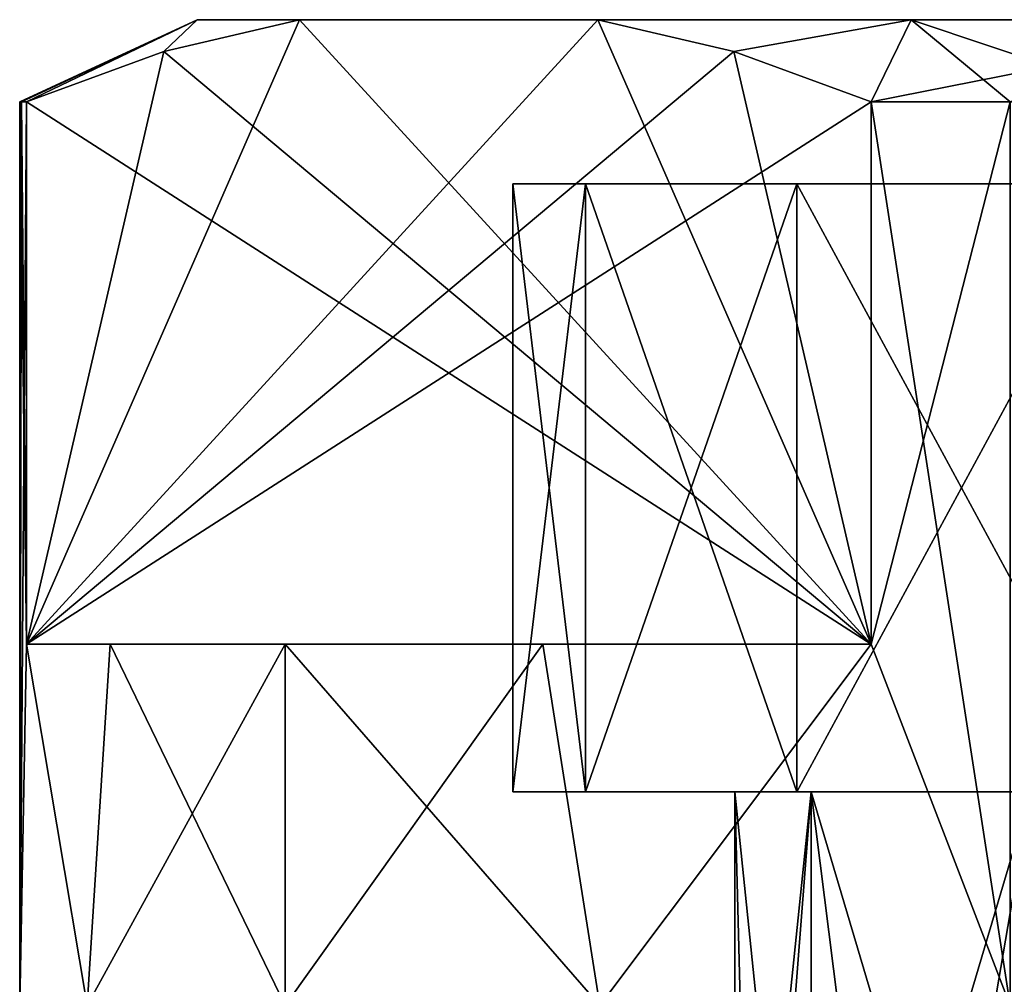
# Model space of a CAD drawing. Extents: x 0 to 500, y -78 to 1266.
# Tile 162 of 197: x 57.95 to 63.94, y 1260.53 to 1266.4. Entities that reach past the tile are written whole.
import ezdxf

# ---------------------------------------------------------------- set-up
doc = ezdxf.new("R2010")
doc.units = 0
doc.header["$LTSCALE"] = 65.185185
for name, color, linetype in [('231', 7, 'CONTINUOUS'), ('235', 7, 'CONTINUOUS'), ('236', 7, 'CONTINUOUS'), ('237', 7, 'CONTINUOUS'), ('238', 7, 'CONTINUOUS'), ('240', 7, 'CONTINUOUS'), ('241', 7, 'CONTINUOUS'), ('246', 7, 'CONTINUOUS'), ('247', 7, 'CONTINUOUS'), ('250', 7, 'CONTINUOUS'), ('251', 7, 'CONTINUOUS'), ('252', 7, 'CONTINUOUS'), ('253', 7, 'CONTINUOUS')]:
    doc.layers.add(name, color=color, linetype=linetype)

msp = doc.modelspace()

# ---------------------------------------------------------------- linework, layer by layer
at = {"layer": '231', "color": 7, "linetype": 'CONTINUOUS'}
for points in [[(62.417, 1257.2, 1.3371), (62.3, 1257.2), (62.7644, 1261.7, 2.6335), (62.417, 1257.2, 1.3371)], [(62.7644, 1261.7, 2.6335), (62.3, 1257.2), (62.3, 1261.7), (62.7644, 1261.7, 2.6335)], [(62.7644, 1257.2, 2.6336), (62.417, 1257.2, 1.3371), (62.7644, 1261.7, 2.6335), (62.7644, 1257.2, 2.6336)], [(63.3316, 1257.2, 3.85), (62.7644, 1257.2, 2.6336), (64.1015, 1261.7, 4.9495), (63.3316, 1257.2, 3.85)], [(64.1015, 1261.7, 4.9495), (62.7644, 1257.2, 2.6336), (62.7644, 1261.7, 2.6335), (64.1015, 1261.7, 4.9495)], [(64.1015, 1257.2, 4.9495), (63.3316, 1257.2, 3.85), (64.1015, 1261.7, 4.9495), (64.1015, 1257.2, 4.9495)]]:
    msp.add_3dface(points, dxfattribs=at)
at = {"layer": '235', "color": 7, "linetype": 'CONTINUOUS'}
for points in [[(57.95, 1265.9), (57.95, 1260.4), (57.9916, 1262.6, 1.0009), (57.95, 1265.9)], [(57.9604, 1265.9, 0.5009), (57.95, 1265.9), (57.9916, 1262.6, 1.0009), (57.9604, 1265.9, 0.5009)], [(57.9916, 1265.9, 1.0009), (57.9604, 1265.9, 0.5009), (57.9916, 1262.6, 1.0009), (57.9916, 1265.9, 1.0009)], [(63.129, 1262.6, 9.8991), (63.975, 1260.4, 10.4356), (63.129, 1265.9, 9.8991), (63.129, 1262.6, 9.8991)], [(63.129, 1265.9, 9.8991), (63.975, 1260.4, 10.4356), (63.975, 1265.9, 10.4356), (63.129, 1265.9, 9.8991)], [(57.95, 1260.4), (58.3606, 1260.4, 3.1188), (57.9916, 1262.6, 1.0009), (57.95, 1260.4)], [(57.9916, 1262.6, 1.0009), (58.3606, 1260.4, 3.1188), (58.5003, 1262.6, 3.5999), (57.9916, 1262.6, 1.0009)], [(58.3606, 1260.4, 3.1188), (59.5644, 1260.4, 6.025), (58.5003, 1262.6, 3.5999), (58.3606, 1260.4, 3.1188)], [(58.5003, 1262.6, 3.5999), (59.5644, 1260.4, 6.025), (59.5644, 1262.6, 6.025), (58.5003, 1262.6, 3.5999)], [(59.5644, 1260.4, 6.025), (61.4794, 1260.4, 8.5206), (59.5644, 1262.6, 6.025), (59.5644, 1260.4, 6.025)], [(59.5644, 1262.6, 6.025), (61.4794, 1260.4, 8.5206), (61.1325, 1262.6, 8.1591), (59.5644, 1262.6, 6.025)], [(61.1325, 1262.6, 8.1591), (61.4794, 1260.4, 8.5206), (63.129, 1262.6, 9.8991), (61.1325, 1262.6, 8.1591)], [(61.4794, 1260.4, 8.5206), (63.975, 1260.4, 10.4356), (63.129, 1262.6, 9.8991), (61.4794, 1260.4, 8.5206)]]:
    msp.add_3dface(points, dxfattribs=at)
at = {"layer": '236', "color": 7, "linetype": 'CONTINUOUS'}
for points in [[(59.0289, 1266.4, 1.3179), (59.6531, 1266.4, 3.8786), (59.0289, 1266.4, -1.3179), (59.0289, 1266.4, 1.3179)], [(59.0289, 1266.4, -1.3179), (59.6531, 1266.4, 3.8786), (59.6531, 1266.4, -3.8786), (59.0289, 1266.4, -1.3179)], [(59.6531, 1266.4, 3.8786), (61.4676, 1266.4, 7.0214), (59.6531, 1266.4, -3.8786), (59.6531, 1266.4, 3.8786)], [(59.6531, 1266.4, -3.8786), (61.4676, 1266.4, 7.0214), (61.4676, 1266.4, -7.0214), (59.6531, 1266.4, -3.8786)], [(61.4676, 1266.4, 7.0214), (63.3732, 1266.4, 8.8424), (61.4676, 1266.4, -7.0214), (61.4676, 1266.4, 7.0214)], [(61.4676, 1266.4, -7.0214), (63.3732, 1266.4, 8.8424), (63.3732, 1266.4, -8.8424), (61.4676, 1266.4, -7.0214)], [(63.3732, 1266.4, 8.8424), (65.6558, 1266.4, 10.1602), (63.3732, 1266.4, -8.8424), (63.3732, 1266.4, 8.8424)], [(63.3732, 1266.4, -8.8424), (65.6558, 1266.4, 10.1602), (65.6558, 1266.4, -10.1602), (63.3732, 1266.4, -8.8424)]]:
    msp.add_3dface(points, dxfattribs=at)
at = {"layer": '237', "color": 7, "linetype": 'CONTINUOUS'}
for points in [[(61.3929, 1265.4, -2.7966), (79.05, 1265.4), (60.95, 1265.4), (61.3929, 1265.4, -2.7966)], [(60.95, 1265.4), (79.05, 1265.4), (78.6071, 1265.4, 2.7966), (60.95, 1265.4)], [(61.3929, 1265.4, 2.7966), (60.95, 1265.4), (78.6071, 1265.4, 2.7966), (61.3929, 1265.4, 2.7966)], [(78.6071, 1265.4, -2.7966), (79.05, 1265.4), (61.3929, 1265.4, -2.7966), (78.6071, 1265.4, -2.7966)], [(62.6784, 1265.4, -5.3195), (78.6071, 1265.4, -2.7966), (61.3929, 1265.4, -2.7966), (62.6784, 1265.4, -5.3195)], [(62.6784, 1265.4, 5.3195), (61.3929, 1265.4, 2.7966), (77.3216, 1265.4, 5.3195), (62.6784, 1265.4, 5.3195)], [(77.3216, 1265.4, 5.3195), (61.3929, 1265.4, 2.7966), (78.6071, 1265.4, 2.7966), (77.3216, 1265.4, 5.3195)], [(77.3216, 1265.4, -5.3195), (78.6071, 1265.4, -2.7966), (62.6784, 1265.4, -5.3195), (77.3216, 1265.4, -5.3195)], [(64.6805, 1265.4, -7.3216), (77.3216, 1265.4, -5.3195), (62.6784, 1265.4, -5.3195), (64.6805, 1265.4, -7.3216)], [(64.6805, 1265.4, 7.3216), (62.6784, 1265.4, 5.3195), (75.3195, 1265.4, 7.3216), (64.6805, 1265.4, 7.3216)], [(75.3195, 1265.4, 7.3216), (62.6784, 1265.4, 5.3195), (77.3216, 1265.4, 5.3195), (75.3195, 1265.4, 7.3216)]]:
    msp.add_3dface(points, dxfattribs=at)
at = {"layer": '238', "color": 7, "linetype": 'CONTINUOUS'}
for points in [[(62.3, 1261.7), (62.3, 1257.2), (62.417, 1257.2, -1.3371), (62.3, 1261.7)], [(62.7644, 1261.7, -2.6335), (62.3, 1261.7), (62.7644, 1257.2, -2.6336), (62.7644, 1261.7, -2.6335)], [(62.7644, 1257.2, -2.6336), (62.3, 1261.7), (62.417, 1257.2, -1.3371), (62.7644, 1257.2, -2.6336)], [(64.1015, 1261.7, -4.9495), (62.7644, 1261.7, -2.6335), (64.1015, 1257.2, -4.9495), (64.1015, 1261.7, -4.9495)], [(64.1015, 1257.2, -4.9495), (62.7644, 1261.7, -2.6335), (63.3316, 1257.2, -3.85), (64.1015, 1257.2, -4.9495)], [(63.3316, 1257.2, -3.85), (62.7644, 1261.7, -2.6335), (62.7644, 1257.2, -2.6336), (63.3316, 1257.2, -3.85)]]:
    msp.add_3dface(points, dxfattribs=at)
at = {"layer": '240', "color": 7, "linetype": 'CONTINUOUS'}
for points in [[(57.95, 1260.4), (57.95, 1265.9), (57.9604, 1265.9, -0.5009), (57.95, 1260.4)], [(57.9916, 1262.6, -1.0009), (57.95, 1260.4), (57.9916, 1265.9, -1.0009), (57.9916, 1262.6, -1.0009)], [(57.9916, 1265.9, -1.0009), (57.95, 1260.4), (57.9604, 1265.9, -0.5009), (57.9916, 1265.9, -1.0009)], [(63.975, 1265.9, -10.4356), (63.975, 1260.4, -10.4356), (63.129, 1262.6, -9.8991), (63.975, 1265.9, -10.4356)], [(63.129, 1265.9, -9.8991), (63.975, 1265.9, -10.4356), (63.129, 1262.6, -9.8991), (63.129, 1265.9, -9.8991)], [(58.3606, 1260.4, -3.1188), (57.95, 1260.4), (57.9916, 1262.6, -1.0009), (58.3606, 1260.4, -3.1188)], [(58.5003, 1262.6, -3.5999), (58.3606, 1260.4, -3.1188), (57.9916, 1262.6, -1.0009), (58.5003, 1262.6, -3.5999)], [(59.5644, 1260.4, -6.025), (58.3606, 1260.4, -3.1188), (59.5644, 1262.6, -6.025), (59.5644, 1260.4, -6.025)], [(59.5644, 1262.6, -6.025), (58.3606, 1260.4, -3.1188), (58.5003, 1262.6, -3.5999), (59.5644, 1262.6, -6.025)], [(61.4794, 1260.4, -8.5206), (59.5644, 1260.4, -6.025), (61.1325, 1262.6, -8.1591), (61.4794, 1260.4, -8.5206)], [(61.1325, 1262.6, -8.1591), (59.5644, 1260.4, -6.025), (59.5644, 1262.6, -6.025), (61.1325, 1262.6, -8.1591)], [(63.129, 1262.6, -9.8991), (61.4794, 1260.4, -8.5206), (61.1325, 1262.6, -8.1591), (63.129, 1262.6, -9.8991)], [(63.975, 1260.4, -10.4356), (61.4794, 1260.4, -8.5206), (63.129, 1262.6, -9.8991), (63.975, 1260.4, -10.4356)]]:
    msp.add_3dface(points, dxfattribs=at)
at = {"layer": '241', "color": 7, "linetype": 'CONTINUOUS'}
for points in [[(57.9916, 1262.6, 1.0009), (58.5003, 1262.6, 3.5999), (59.5644, 1262.6, 6.025), (57.9916, 1262.6, 1.0009)], [(57.9916, 1262.6, 1.0009), (59.5644, 1262.6, 6.025), (61.1325, 1262.6, 8.1591), (57.9916, 1262.6, 1.0009)], [(57.9916, 1262.6, 1.0009), (61.1325, 1262.6, 8.1591), (63.129, 1262.6, 9.8991), (57.9916, 1262.6, 1.0009)], [(63.129, 1262.6, -9.8991), (58.5003, 1262.6, -3.5999), (57.9916, 1262.6, -1.0009), (63.129, 1262.6, -9.8991)], [(63.129, 1262.6, -9.8991), (59.5644, 1262.6, -6.025), (58.5003, 1262.6, -3.5999), (63.129, 1262.6, -9.8991)], [(63.129, 1262.6, -9.8991), (61.1325, 1262.6, -8.1591), (59.5644, 1262.6, -6.025), (63.129, 1262.6, -9.8991)]]:
    msp.add_3dface(points, dxfattribs=at)
at = {"layer": '246', "color": 7, "linetype": 'CONTINUOUS'}
for points in [[(63.129, 1262.6, 9.8991), (59.6531, 1266.4, 3.8786), (58.8261, 1266.2057, 2.4463), (63.129, 1262.6, 9.8991)], [(63.129, 1262.6, 9.8991), (61.4676, 1266.4, 7.0214), (59.6531, 1266.4, 3.8786), (63.129, 1262.6, 9.8991)], [(61.4676, 1266.4, 7.0214), (63.129, 1262.6, 9.8991), (62.2945, 1266.2057, 8.4537), (61.4676, 1266.4, 7.0214)], [(57.9916, 1265.9, 1.0009), (63.129, 1262.6, 9.8991), (58.8261, 1266.2057, 2.4463), (57.9916, 1265.9, 1.0009)], [(63.129, 1262.6, 9.8991), (63.129, 1265.9, 9.8991), (62.2945, 1266.2057, 8.4537), (63.129, 1262.6, 9.8991)], [(57.9916, 1265.9, 1.0009), (57.9916, 1262.6, 1.0009), (63.129, 1262.6, 9.8991), (57.9916, 1265.9, 1.0009)]]:
    msp.add_3dface(points, dxfattribs=at)
at = {"layer": '247', "color": 7, "linetype": 'CONTINUOUS'}
for points in [[(59.6531, 1266.4, -3.8786), (61.4676, 1266.4, -7.0214), (57.9916, 1262.6, -1.0009), (59.6531, 1266.4, -3.8786)], [(59.6531, 1266.4, -3.8786), (57.9916, 1262.6, -1.0009), (58.8262, 1266.2057, -2.4463), (59.6531, 1266.4, -3.8786)], [(57.9916, 1262.6, -1.0009), (61.4676, 1266.4, -7.0214), (62.2945, 1266.2057, -8.4537), (57.9916, 1262.6, -1.0009)], [(63.129, 1265.9, -9.8991), (57.9916, 1262.6, -1.0009), (62.2945, 1266.2057, -8.4537), (63.129, 1265.9, -9.8991)], [(57.9916, 1262.6, -1.0009), (57.9916, 1265.9, -1.0009), (58.8262, 1266.2057, -2.4463), (57.9916, 1262.6, -1.0009)], [(63.129, 1265.9, -9.8991), (63.129, 1262.6, -9.8991), (57.9916, 1262.6, -1.0009), (63.129, 1265.9, -9.8991)]]:
    msp.add_3dface(points, dxfattribs=at)
at = {"layer": '250', "color": 7, "linetype": 'CONTINUOUS'}
for points in [[(60.95, 1265.4), (61.3929, 1265.4, 2.7966), (60.95, 1261.7), (60.95, 1265.4)], [(60.95, 1261.7), (61.3929, 1265.4, 2.7966), (61.3929, 1261.7, 2.7966), (60.95, 1261.7)], [(61.3929, 1265.4, 2.7966), (62.6784, 1265.4, 5.3195), (61.3929, 1261.7, 2.7966), (61.3929, 1265.4, 2.7966)], [(61.3929, 1261.7, 2.7966), (62.6784, 1265.4, 5.3195), (62.6784, 1261.7, 5.3195), (61.3929, 1261.7, 2.7966)], [(62.6784, 1265.4, 5.3195), (64.6805, 1265.4, 7.3216), (62.6784, 1261.7, 5.3195), (62.6784, 1265.4, 5.3195)], [(62.6784, 1261.7, 5.3195), (64.6805, 1265.4, 7.3216), (64.6805, 1261.7, 7.3216), (62.6784, 1261.7, 5.3195)]]:
    msp.add_3dface(points, dxfattribs=at)
at = {"layer": '251', "color": 7, "linetype": 'CONTINUOUS'}
for points in [[(62.3, 1261.7), (60.95, 1261.7), (61.3929, 1261.7, 2.7966), (62.3, 1261.7)], [(60.95, 1261.7), (62.3, 1261.7), (62.7644, 1261.7, -2.6335), (60.95, 1261.7)], [(61.3929, 1261.7, -2.7966), (60.95, 1261.7), (62.7644, 1261.7, -2.6335), (61.3929, 1261.7, -2.7966)], [(64.1015, 1261.7, 4.9495), (62.7644, 1261.7, 2.6335), (61.3929, 1261.7, 2.7966), (64.1015, 1261.7, 4.9495)], [(64.1015, 1261.7, 4.9495), (61.3929, 1261.7, 2.7966), (62.6784, 1261.7, 5.3195), (64.1015, 1261.7, 4.9495)], [(62.7644, 1261.7, 2.6335), (62.3, 1261.7), (61.3929, 1261.7, 2.7966), (62.7644, 1261.7, 2.6335)], [(62.6784, 1261.7, -5.3195), (61.3929, 1261.7, -2.7966), (64.1015, 1261.7, -4.9495), (62.6784, 1261.7, -5.3195)], [(64.1015, 1261.7, -4.9495), (61.3929, 1261.7, -2.7966), (62.7644, 1261.7, -2.6335), (64.1015, 1261.7, -4.9495)], [(66.15, 1261.7, 6.6684), (64.1015, 1261.7, 4.9495), (62.6784, 1261.7, 5.3195), (66.15, 1261.7, 6.6684)], [(66.15, 1261.7, 6.6684), (62.6784, 1261.7, 5.3195), (64.6805, 1261.7, 7.3216), (66.15, 1261.7, 6.6684)], [(64.6805, 1261.7, -7.3216), (62.6784, 1261.7, -5.3195), (66.15, 1261.7, -6.6684), (64.6805, 1261.7, -7.3216)], [(66.15, 1261.7, -6.6684), (62.6784, 1261.7, -5.3195), (64.1015, 1261.7, -4.9495), (66.15, 1261.7, -6.6684)]]:
    msp.add_3dface(points, dxfattribs=at)
at = {"layer": '252', "color": 7, "linetype": 'CONTINUOUS'}
for points in [[(61.3929, 1265.4, -2.7966), (60.95, 1265.4), (61.3929, 1261.7, -2.7966), (61.3929, 1265.4, -2.7966)], [(60.95, 1265.4), (60.95, 1261.7), (61.3929, 1261.7, -2.7966), (60.95, 1265.4)], [(62.6784, 1265.4, -5.3195), (61.3929, 1265.4, -2.7966), (62.6784, 1261.7, -5.3195), (62.6784, 1265.4, -5.3195)], [(61.3929, 1265.4, -2.7966), (61.3929, 1261.7, -2.7966), (62.6784, 1261.7, -5.3195), (61.3929, 1265.4, -2.7966)], [(64.6805, 1265.4, -7.3216), (62.6784, 1265.4, -5.3195), (64.6805, 1261.7, -7.3216), (64.6805, 1265.4, -7.3216)], [(62.6784, 1265.4, -5.3195), (62.6784, 1261.7, -5.3195), (64.6805, 1261.7, -7.3216), (62.6784, 1265.4, -5.3195)]]:
    msp.add_3dface(points, dxfattribs=at)
at = {"layer": '253', "color": 7, "linetype": 'CONTINUOUS'}
for points in [[(57.95, 1265.9), (57.9604, 1265.9, 0.5009), (59.0289, 1266.4, -1.3179), (57.95, 1265.9)], [(57.95, 1265.9), (59.0289, 1266.4, -1.3179), (57.9604, 1265.9, -0.5009), (57.95, 1265.9)], [(57.9604, 1265.9, 0.5009), (57.9916, 1265.9, 1.0009), (59.0289, 1266.4, -1.3179), (57.9604, 1265.9, 0.5009)], [(59.0289, 1266.4, -1.3179), (57.9916, 1265.9, -1.0009), (57.9604, 1265.9, -0.5009), (59.0289, 1266.4, -1.3179)], [(57.9916, 1265.9, 1.0009), (59.0289, 1266.4, 1.3179), (59.0289, 1266.4, -1.3179), (57.9916, 1265.9, 1.0009)], [(59.0289, 1266.4, 1.3179), (57.9916, 1265.9, 1.0009), (58.8261, 1266.2057, 2.4463), (59.0289, 1266.4, 1.3179)], [(57.9916, 1265.9, -1.0009), (59.0289, 1266.4, -1.3179), (58.8262, 1266.2057, -2.4463), (57.9916, 1265.9, -1.0009)], [(59.6531, 1266.4, 3.8786), (59.0289, 1266.4, 1.3179), (58.8261, 1266.2057, 2.4463), (59.6531, 1266.4, 3.8786)], [(59.0289, 1266.4, -1.3179), (59.6531, 1266.4, -3.8786), (58.8262, 1266.2057, -2.4463), (59.0289, 1266.4, -1.3179)], [(63.3732, 1266.4, 8.8424), (61.4676, 1266.4, 7.0214), (62.2945, 1266.2057, 8.4537), (63.3732, 1266.4, 8.8424)], [(61.4676, 1266.4, -7.0214), (63.3732, 1266.4, -8.8424), (62.2945, 1266.2057, -8.4537), (61.4676, 1266.4, -7.0214)], [(63.129, 1265.9, 9.8991), (63.3732, 1266.4, 8.8424), (62.2945, 1266.2057, 8.4537), (63.129, 1265.9, 9.8991)], [(63.3732, 1266.4, -8.8424), (63.129, 1265.9, -9.8991), (62.2945, 1266.2057, -8.4537), (63.3732, 1266.4, -8.8424)], [(63.129, 1265.9, 9.8991), (63.975, 1265.9, 10.4356), (63.3732, 1266.4, 8.8424), (63.129, 1265.9, 9.8991)], [(63.3732, 1266.4, -8.8424), (65.6558, 1266.4, -10.1602), (63.129, 1265.9, -9.8991), (63.3732, 1266.4, -8.8424)], [(65.6558, 1266.4, -10.1602), (63.975, 1265.9, -10.4356), (63.129, 1265.9, -9.8991), (65.6558, 1266.4, -10.1602)], [(63.975, 1265.9, 10.4356), (64.8626, 1265.9, 10.9), (63.3732, 1266.4, 8.8424), (63.975, 1265.9, 10.4356)], [(64.8626, 1265.9, 10.9), (65.6558, 1266.4, 10.1602), (63.3732, 1266.4, 8.8424), (64.8626, 1265.9, 10.9)]]:
    msp.add_3dface(points, dxfattribs=at)

doc.saveas('drawing.dxf')
